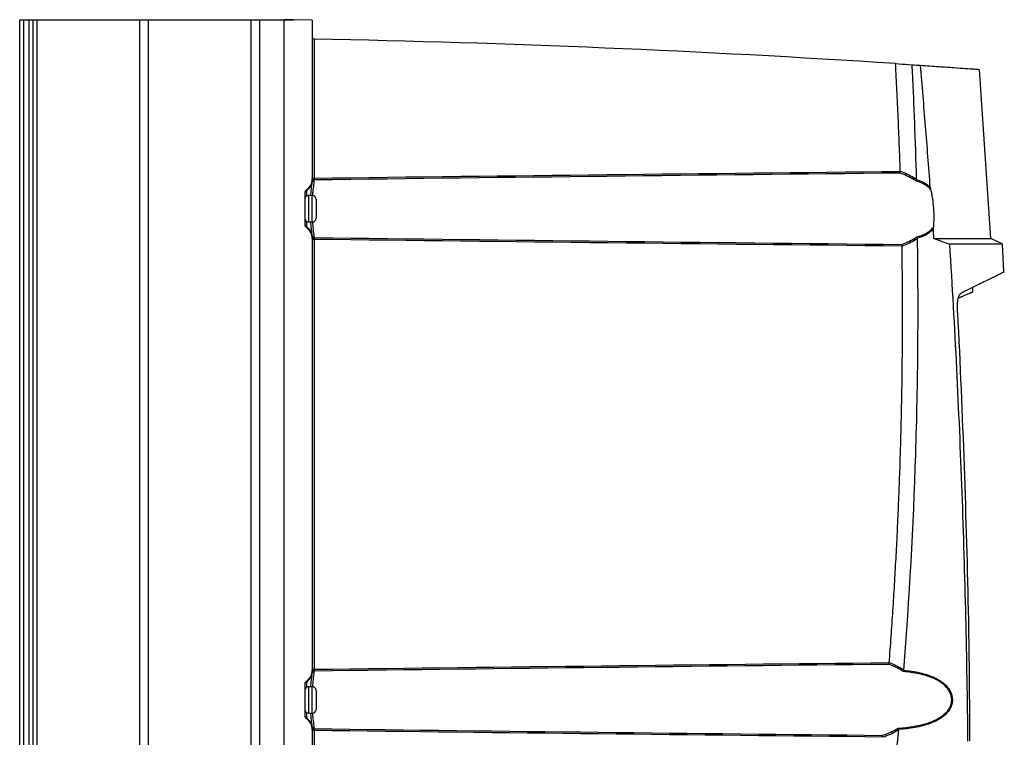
# Model space of a CAD drawing. Header units: millimetres. Extents: x 82 to 1337, y -230 to 1154.
# Tile 99 of 217: x 368 to 628, y 463 to 653. Entities that reach past the tile are written whole.
import ezdxf

# ---------------------------------------------------------------- set-up
doc = ezdxf.new("R2010")
doc.units = ezdxf.units.MM

msp = doc.modelspace()

# ---------------------------------------------------------------- linework, layer by layer
at = {"color": 7, "linetype": 'Continuous', "lineweight": 25}
for p, q in [((367.73, 292.86), (367.73, 652.86)), ((367.73, 652.86), (368.73, 652.86)), ((368.73, 652.86), (368.73, 292.86)), ((368.73, 652.86), (370.23, 652.86)), ((370.23, 292.86), (370.23, 652.86)), ((370.23, 652.86), (371.23, 652.86)), ((371.23, 652.86), (371.23, 292.86)), ((371.23, 652.86), (372.23, 652.86)), ((372.23, 652.86), (372.23, 292.86)), ((372.23, 652.86), (399.55, 652.86)), ((399.55, 292.86), (399.55, 652.86)), ((399.55, 652.86), (401.8, 652.86)), ((401.8, 652.86), (401.8, 292.86)), ((401.8, 652.86), (429.03, 652.86)), ((429.03, 292.86), (429.03, 652.86)), ((429.03, 652.86), (431.28, 652.86)), ((431.28, 652.91), (431.28, 652.86)), ((431.28, 652.91), (437.73, 652.91)), ((431.28, 652.86), (431.28, 292.86)), ((440.23, 652.86), (437.73, 652.91)), ((437.73, 292.82), (437.73, 652.91)), ((437.73, 652.91), (440.23, 652.91)), ((440.23, 652.91), (440.23, 652.86)), ((445.23, 652.78), (440.23, 652.86)), ((445.23, 652.78), (445.23, 610.75)), ((445.72, 647.76), (445.72, 610.97)), ((603.15, 641.05), (603.99, 640.99)), ((624.92, 594.97), (621.93, 639.77)), ((445.23, 610.97), (445.72, 610.97)), ((445.23, 610.75), (445.23, 610.56)), ((443.68, 607.84), (443.68, 607.63)), ((443.23, 607.01), (443.23, 598.72)), ((445.23, 606.36), (444.23, 606.36)), ((446.23, 605.36), (446.23, 603.57)), ((446.23, 603.57), (446.23, 600.36)), ((443.68, 598.1), (443.68, 597.89)), ((444.23, 599.36), (445.23, 599.36)), ((445.23, 595.16), (445.23, 594.98)), ((445.23, 594.98), (445.23, 480.75)), ((445.72, 594.76), (445.72, 480.97)), ((627.95, 593.55), (624.9, 594.97)), ((628.35, 586.14), (628, 593.53)), ((620.16, 580.88), (620.11, 581.99)), ((445.23, 480.97), (445.72, 480.97)), ((445.23, 480.75), (445.23, 480.56)), ((443.68, 477.84), (443.68, 477.63)), ((443.23, 477.01), (443.23, 468.72)), ((445.23, 476.36), (444.23, 476.36)), ((446.23, 475.36), (446.23, 473.57)), ((446.23, 473.57), (446.23, 470.36)), ((444.23, 469.36), (445.23, 469.36)), ((443.68, 468.1), (443.68, 467.89)), ((445.23, 465.16), (445.23, 464.98)), ((445.23, 464.98), (445.23, 350.75)), ((445.23, 464.76), (445.72, 464.76)), ((445.72, 464.76), (445.72, 350.97))]:
    msp.add_line(p, q, dxfattribs=at)
at = {"color": 8, "linetype": 'Continuous', "lineweight": 25}
for p, q in [((443.68, 607.63), (443.68, 606.2)), ((444.23, 606.36), (444.23, 599.36)), ((445.23, 603.85), (445.23, 606.36)), ((445.23, 599.36), (445.23, 603.85)), ((443.68, 599.53), (443.68, 598.1)), ((443.68, 477.63), (443.68, 476.2)), ((444.23, 476.36), (444.23, 469.36)), ((445.23, 473.85), (445.23, 476.36)), ((445.23, 469.36), (445.23, 473.85)), ((443.68, 469.53), (443.68, 468.1))]:
    msp.add_line(p, q, dxfattribs=at)
at = {"color": 7, "linetype": 'Continuous', "lineweight": 25, "flags": 128}
for points in [[(445.23, 610.56), (445.24, 610.6), (445.27, 610.64), (445.32, 610.67), (445.38, 610.7), (445.45, 610.73), (445.53, 610.75), (445.63, 610.76), (445.72, 610.77)], [(445.23, 480.56), (445.24, 480.6), (445.27, 480.64), (445.32, 480.67), (445.38, 480.7), (445.45, 480.73), (445.53, 480.75), (445.63, 480.76), (445.72, 480.77)], [(445.23, 465.16), (445.24, 465.13), (445.27, 465.09), (445.32, 465.05), (445.38, 465.02), (445.45, 465), (445.53, 464.98), (445.63, 464.97), (445.72, 464.96)]]:
    msp.add_lwpolyline(points, dxfattribs=at)
at = {"color": 7, "linetype": 'Continuous', "lineweight": 25}
for centre, radius, start, end in [((445.73, 648.26), 0.5, 180, 268.906), ((381.8, -2699.83), 3348.21, 86.26898, 88.90602), ((445.68, 610.01), 0.485, 89.1072, 171.1753), ((445.68, 610), 0.485, 89.1011, 171.1628), ((603.7, 611.44), 0.912, 308.5472, 338.1201), ((444.23, 606.8), 0.999, 123.7166, 179.9923), ((441.74, 610.54), 3.5, 303.7187, 352.4524), ((444.23, 605.36), 1, 90, 180), ((445.23, 605.36), 1, 0, 90), ((444.23, 600.36), 1, 180, 270), ((445.23, 600.36), 1, 270, 0), ((444.23, 598.93), 0.999, 180.0077, 236.2834), ((441.74, 595.19), 3.5, 7.5476, 56.2813), ((445.68, 595.72), 0.485, 188.822, 270.8918), ((445.68, 595.72), 0.485, 188.8378, 270.8979), ((432.96, 595), 12.77, 358.9317, 1.0683), ((604.1, 594.28), 0.899, 23.0079, 52.3179), ((441.74, 480.54), 3.5, 303.7187, 352.4524), ((445.68, 480.01), 0.485, 89.1072, 171.1753), ((445.68, 480), 0.485, 89.1021, 171.1622), ((600.63, 481.42), 0.882, 306.6487, 335.6799), ((444.23, 476.8), 0.999, 123.7166, 179.9923), ((444.23, 475.36), 1, 90, 180), ((445.23, 475.36), 1, 360, 90), ((444.23, 470.36), 1, 180, 270), ((445.23, 470.36), 1, 270, 0), ((444.23, 468.93), 0.999, 180.0077, 236.2834), ((441.74, 465.19), 3.5, 7.5476, 56.2813), ((445.68, 465.72), 0.485, 188.8247, 270.8928), ((445.68, 465.72), 0.485, 188.8378, 270.8979), ((599.19, 464.33), 0.927, 20.3063, 50.265)]:
    msp.add_arc(centre, radius, start, end, dxfattribs=at)
for centre, major_axis, start_param, end_param in [((441.73, 610.75), (-1.21, 3.29), 3.377882, 4.359647), ((444.23, 607.01), (-0.345, 0.939), 0.236289, 1.218054), ((444.23, 598.72), (0.345, 0.939), 1.923538, 2.905304), ((441.73, 594.97), (1.21, 3.29), 5.065131, 6.046896), ((441.73, 480.75), (-1.21, 3.29), 3.377882, 4.359647), ((444.23, 477.01), (-0.345, 0.939), 0.236289, 1.218054), ((444.23, 468.72), (0.345, 0.939), 1.923538, 2.905304), ((441.73, 464.97), (1.21, 3.29), 5.065131, 6.046896)]:
    msp.add_ellipse(centre, major_axis=major_axis, ratio=0.998896, start_param=start_param, end_param=end_param, dxfattribs=at)
for points in [[(445.72, 647.76), (445.72, 647.76), (445.72, 647.76), (445.72, 647.76)], [(599.68, 641.28), (600.83, 641.2), (601.99, 641.13), (603.15, 641.05)], [(603.99, 640.99), (604.78, 640.94), (605.55, 640.89), (606.28, 640.84)], [(600.92, 612.75), (600.93, 612.76), (600.93, 612.78), (600.93, 612.8)], [(600.93, 612.8), (602.17, 612.37), (603.39, 611.82), (604.54, 611.1)], [(445.2, 610.08), (445.21, 610.15), (445.23, 610.32), (445.23, 610.56)], [(600.78, 612.31), (549.08, 611.75), (497.38, 611.16), (445.69, 610.49)], [(445.72, 610.77), (445.72, 610.63), (445.7, 610.53), (445.69, 610.49)], [(445.69, 610.49), (445.69, 610.49), (445.69, 610.49), (445.69, 610.49)], [(445.72, 610.97), (497.46, 611.63), (549.19, 612.21), (600.92, 612.75)], [(445.72, 610.97), (445.72, 610.9), (445.72, 610.83), (445.72, 610.77)], [(604.26, 610.73), (603.15, 611.39), (601.97, 611.9), (600.78, 612.31)], [(445.2, 610.08), (445.2, 610.08), (445.2, 610.08), (445.2, 610.08)], [(609.86, 594.96), (609.8, 595.79), (609.74, 596.61), (609.68, 597.44)], [(445.2, 595.65), (445.2, 595.65), (445.2, 595.65), (445.2, 595.65)], [(445.69, 595.24), (445.7, 595.24), (445.71, 595.24), (445.72, 595.24)], [(445.69, 595.24), (445.69, 595.24), (445.69, 595.24), (445.69, 595.24)], [(445.72, 595.24), (497.56, 594.57), (549.4, 593.97), (601.24, 593.42)], [(601.39, 592.98), (549.5, 593.52), (497.61, 594.1), (445.72, 594.76)], [(601.24, 593.42), (602.42, 593.82), (603.56, 594.33), (604.65, 594.99)], [(604.93, 594.63), (603.8, 593.92), (602.62, 593.36), (601.4, 592.94)], [(605.49, 595.09), (605.44, 595.21), (605.37, 595.33), (605.3, 595.41)], [(605.49, 595.09), (605.5, 595.07), (605.51, 595.05), (605.51, 595.02)], [(601.4, 592.94), (601.4, 592.95), (601.4, 592.96), (601.39, 592.98)], [(616.09, 575.35), (617.45, 548.24), (618.41, 521.11), (618.98, 493.97)], [(618.98, 493.97), (619.14, 483.34), (619.25, 472.7), (619.31, 462.06)], [(445.72, 480.97), (496.49, 481.61), (547.25, 482.19), (598.01, 482.72)], [(598.01, 482.72), (598.01, 482.72), (598.01, 482.73), (598.01, 482.74)], [(598.01, 482.74), (599.2, 482.32), (600.35, 481.77), (601.43, 481.06)], [(445.2, 480.08), (445.21, 480.15), (445.23, 480.32), (445.23, 480.56)], [(445.2, 480.08), (445.2, 480.08), (445.2, 480.08), (445.2, 480.08)], [(597.86, 482.27), (547.13, 481.73), (496.41, 481.15), (445.69, 480.49)], [(445.72, 480.77), (445.72, 480.63), (445.7, 480.53), (445.69, 480.49)], [(445.69, 480.49), (445.69, 480.49), (445.69, 480.49), (445.69, 480.49)], [(445.72, 480.97), (445.72, 480.9), (445.72, 480.83), (445.72, 480.77)], [(601.15, 480.72), (600.11, 481.37), (599, 481.88), (597.86, 482.27)], [(601.86, 480.7), (601.81, 480.57), (601.75, 480.45), (601.69, 480.36)], [(601.87, 480.76), (601.87, 480.74), (601.87, 480.72), (601.86, 480.7)], [(445.2, 465.65), (445.2, 465.65), (445.2, 465.65), (445.2, 465.65)], [(445.23, 465.16), (445.23, 465.41), (445.21, 465.57), (445.2, 465.65)], [(445.69, 465.24), (445.7, 465.19), (445.72, 465.09), (445.72, 464.96)], [(445.69, 465.24), (495.85, 464.59), (546.02, 464.01), (596.18, 463.47)], [(445.69, 465.24), (445.69, 465.24), (445.69, 465.24), (445.69, 465.24)], [(445.72, 464.96), (445.72, 464.9), (445.72, 464.83), (445.72, 464.76)], [(596.32, 463.03), (546.12, 463.56), (495.92, 464.12), (445.72, 464.76)], [(596.18, 463.47), (597.41, 463.87), (598.62, 464.38), (599.79, 465.04)], [(600.06, 464.65), (598.86, 463.94), (597.61, 463.39), (596.33, 462.96)], [(597.75, 438.13), (598.77, 447.05), (599.69, 455.98), (600.52, 464.93)], [(600.51, 465.03), (600.47, 465.16), (600.41, 465.29), (600.36, 465.38)], [(600.51, 465.03), (600.52, 465), (600.52, 464.96), (600.52, 464.93)], [(596.33, 462.96), (596.33, 462.98), (596.33, 463.01), (596.32, 463.03)]]:
    msp.add_open_spline(points, degree=3, dxfattribs=at)
for points, knots in [([(600.93, 612.8), (600.89, 613.99), (600.81, 616.36), (600.68, 619.92), (600.54, 623.48), (600.39, 627.04), (600.23, 630.6), (600.05, 634.16), (599.87, 637.72), (599.74, 640.09), (599.68, 641.28)], [0, 0, 0, 0, 0.125004, 0.250005, 0.375003, 0.5, 0.624997, 0.749996, 0.874996, 1, 1, 1, 1]), ([(603.99, 640.99), (604.01, 640.68), (604.02, 640.36), (604.05, 639.73), (604.1, 638.78), (604.21, 636.58), (604.3, 634.68), (604.47, 630.89), (604.58, 628.37), (604.87, 620.79), (605.04, 615.74), (605.18, 610.68)], [0, 0, 0, 0, 0.03125, 0.03125, 0.0625, 0.125, 0.25, 0.25, 0.5, 0.5, 1, 1, 1, 1]), ([(608.88, 608.6), (608.48, 613.97), (608.06, 619.35), (607.41, 627.41), (607.19, 630.1), (606.74, 635.47), (606.51, 638.15), (606.28, 640.84)], [0, 0, 0, 0, 0.5, 0.5, 0.75, 0.75, 1, 1, 1, 1]), ([(606.28, 640.84), (607.96, 640.73), (611.33, 640.5), (615.26, 640.23), (618.43, 640), (620.63, 639.85), (621.83, 639.76), (621.83, 639.76), (621.83, 639.76)], [0, 0, 0, 0, 0.170625, 0.341364, 0.511989, 0.695228, 0.878608, 1, 1, 1, 1]), ([(600.92, 612.75), (600.91, 612.65), (600.89, 612.56), (600.84, 612.41), (600.81, 612.35), (600.78, 612.31)], [0, 0, 0, 0, 0.5, 0.5, 1, 1, 1, 1]), ([(604.96, 610.29), (604.86, 610.36), (604.75, 610.43), (604.64, 610.5), (604.52, 610.58), (604.39, 610.65), (604.26, 610.73)], [0, 0, 0, 0, 0.000442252, 0.000442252, 0.000442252, 0.0009466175, 0.0009466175, 0.0009466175, 0.0009466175]), ([(604.54, 611.1), (604.67, 611.02), (604.79, 610.94), (604.92, 610.86), (605, 610.8), (605.09, 610.74), (605.18, 610.68)], [0, 0, 0, 0, 0.0005149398, 0.0005149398, 0.0005149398, 0.000877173, 0.000877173, 0.000877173, 0.000877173]), ([(605.17, 610.62), (605.14, 610.55), (605.11, 610.49), (605.04, 610.38), (605, 610.33), (604.96, 610.29)], [0, 0, 0, 0, 0.5, 0.5, 1, 1, 1, 1]), ([(608.98, 607.99), (608.71, 608.27), (608.42, 608.53), (607.81, 608.99), (607.48, 609.21), (606.46, 609.78), (605.74, 610.07), (604.96, 610.29)], [0, 0, 0, 0, 0.25, 0.25, 0.5, 0.5, 1, 1, 1, 1]), ([(605.18, 610.68), (605.18, 610.67), (605.18, 610.65), (605.17, 610.63), (605.17, 610.63), (605.17, 610.62), (605.17, 610.62)], [0, 0, 0, 0, 0.00005257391, 0.00005257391, 0.00005257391, 0.00006755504, 0.00006755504, 0.00006755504, 0.00006755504]), ([(605.17, 610.62), (605.87, 610.41), (606.53, 610.15), (607.47, 609.65), (607.77, 609.46), (608.35, 609.06), (608.62, 608.84), (608.88, 608.6)], [0, 0, 0, 0, 0.5, 0.5, 0.75, 0.75, 1, 1, 1, 1]), ([(608.88, 608.6), (608.89, 608.49), (608.9, 608.39), (608.94, 608.18), (608.96, 608.09), (608.98, 607.99)], [0, 0, 0, 0, 0.5, 0.5, 1, 1, 1, 1]), ([(608.98, 607.99), (609.07, 607.62), (609.15, 607.23), (609.3, 606.43), (609.37, 606.02), (609.55, 604.75), (609.65, 603.9), (609.74, 602.59), (609.76, 602.15), (609.8, 601.27), (609.81, 600.41), (609.79, 599.58), (609.76, 598.75), (609.73, 598.35), (609.7, 597.96)], [0, 0, 0, 0, 0.125, 0.125, 0.25, 0.25, 0.5, 0.5, 0.625, 0.625, 0.75, 0.875, 0.875, 1, 1, 1, 1]), ([(605.3, 595.41), (606.16, 595.64), (606.98, 595.94), (608.11, 596.56), (608.46, 596.8), (609.12, 597.33), (609.42, 597.63), (609.7, 597.96)], [0, 0, 0, 0, 0.5, 0.5, 0.75, 0.75, 1, 1, 1, 1]), ([(609.68, 597.44), (609.41, 597.14), (609.12, 596.87), (608.48, 596.39), (608.14, 596.18), (607.07, 595.6), (606.31, 595.31), (605.49, 595.09)], [0, 0, 0, 0, 0.25, 0.25, 0.5, 0.5, 1, 1, 1, 1]), ([(609.7, 597.96), (609.69, 597.88), (609.68, 597.79), (609.68, 597.62), (609.68, 597.53), (609.68, 597.44)], [0, 0, 0, 0, 0.5, 0.5, 1, 1, 1, 1]), ([(445.23, 595.16), (445.23, 595.29), (445.23, 595.39), (445.21, 595.55), (445.21, 595.61), (445.2, 595.65)], [0, 0, 0, 0, 0.5, 0.5, 1, 1, 1, 1]), ([(445.69, 595.24), (445.69, 595.21), (445.7, 595.15), (445.71, 595.02), (445.72, 594.98), (445.71, 594.91), (445.7, 594.88), (445.66, 594.85), (445.64, 594.83), (445.57, 594.81), (445.52, 594.79), (445.44, 594.77), (445.4, 594.75), (445.3, 594.71), (445.25, 594.68), (445.23, 594.65)], [0, 0, 0, 0, 0.25, 0.25, 0.375, 0.375, 0.4375, 0.4375, 0.5, 0.5, 0.625, 0.625, 0.75, 0.75, 1, 1, 1, 1]), ([(445.72, 594.76), (445.59, 594.77), (445.46, 594.73), (445.28, 594.63), (445.23, 594.57), (445.23, 594.52)], [0, 0, 0, 0, 0.5, 0.5, 1, 1, 1, 1]), ([(601.87, 480.76), (603.37, 499.76), (604.42, 518.8), (605.33, 547.37), (605.52, 556.9), (605.68, 575.96), (605.65, 585.49), (605.51, 595.02)], [0, 0, 0, 0, 0.5, 0.5, 0.75, 0.75, 1, 1, 1, 1]), ([(604.65, 594.99), (604.76, 595.06), (604.87, 595.13), (604.99, 595.21), (605.09, 595.28), (605.19, 595.34), (605.3, 595.41)], [0, 0, 0, 0, 0.0004633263, 0.0004633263, 0.0004633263, 0.0008904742, 0.0008904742, 0.0008904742, 0.0008904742]), ([(605.51, 595.02), (605.43, 594.97), (605.35, 594.91), (605.27, 594.86), (605.15, 594.78), (605.04, 594.71), (604.93, 594.63)], [0, 0, 0, 0, 0.0003389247, 0.0003389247, 0.0003389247, 0.000812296, 0.000812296, 0.000812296, 0.000812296]), ([(614.06, 593.45), (613.9, 593.5), (613.74, 593.55), (613.42, 593.66), (613.25, 593.72), (612.75, 593.89), (612.41, 594.01), (611.36, 594.39), (610.62, 594.67), (609.86, 594.96)], [0, 0, 0, 0, 0.125, 0.125, 0.25, 0.25, 0.5, 0.5, 1, 1, 1, 1]), ([(609.86, 594.96), (611.21, 594.96), (613.93, 594.96), (617.26, 594.96), (620.04, 594.96), (622.2, 594.96), (623.77, 594.96), (624.65, 594.96), (625.01, 594.96), (624.91, 594.96), (624.91, 594.96)], [0, 0, 0, 0, 0.141704, 0.283651, 0.426338, 0.569273, 0.710977, 0.852924, 0.99561, 1, 1, 1, 1]), ([(598.01, 482.74), (598.1, 483.88), (598.27, 486.17), (598.52, 489.61), (598.76, 493.05), (598.99, 496.49), (599.21, 499.93), (599.42, 503.37), (599.62, 506.81), (599.81, 510.25), (599.99, 513.69), (600.16, 517.14), (600.32, 520.58), (600.47, 524.02), (600.61, 527.47), (600.74, 530.91), (600.87, 534.36), (601.01, 538.95), (601.17, 544.7), (601.33, 551.59), (601.44, 558.48), (601.51, 565.37), (601.54, 572.26), (601.54, 579.15), (601.49, 586.05), (601.43, 590.64), (601.4, 592.94)], [0, 0, 0, 0, 0.031253, 0.062505, 0.093757, 0.125008, 0.156258, 0.187509, 0.21876, 0.250011, 0.281263, 0.312516, 0.34377, 0.375026, 0.406283, 0.437543, 0.468805, 0.500069, 0.562577, 0.625076, 0.687569, 0.750056, 0.812541, 0.875025, 0.937511, 1, 1, 1, 1]), ([(601.39, 592.98), (601.38, 593.07), (601.36, 593.16), (601.31, 593.31), (601.27, 593.38), (601.24, 593.42)], [0, 0, 0, 0, 0.5, 0.5, 1, 1, 1, 1]), ([(627.94, 593.52), (627.96, 593.52), (628.05, 593.53), (627.58, 593.52), (626.52, 593.52), (624.8, 593.51), (622.46, 593.49), (619.11, 593.48), (615.94, 593.46), (614.06, 593.45)], [0, 0, 0, 0, 0.040353, 0.189514, 0.337647, 0.48578, 0.634941, 0.784103, 1, 1, 1, 1]), ([(618.86, 461.94), (618.64, 483.87), (618.12, 505.8), (616.52, 549.65), (615.44, 571.55), (614.06, 593.45)], [0, 0, 0, 0, 0.5, 0.5, 1, 1, 1, 1]), ([(628.4, 586.14), (628.41, 586.14), (628.49, 586.18), (628.13, 586), (627.07, 585.47), (624.75, 584.32), (621.49, 582.7), (618.45, 581.21), (616.94, 580.46)], [0, 0, 0, 0, 0.004708, 0.15396, 0.363656, 0.574073, 0.786674, 1, 1, 1, 1]), ([(620.11, 581.99), (620.11, 581.99), (620.27, 582.05), (620.06, 581.97), (619.6, 581.77), (619.54, 581.75)], [0, 0, 0, 0, 0.018866, 0.878031, 1, 1, 1, 1]), ([(616.09, 575.35), (616.06, 575.97), (616.06, 576.56), (616.1, 577.72), (616.15, 578.25), (616.26, 578.97), (616.31, 579.19), (616.41, 579.58), (616.46, 579.75), (616.65, 580.2), (616.78, 580.39), (616.94, 580.46)], [0, 0, 0, 0, 0.25, 0.25, 0.5, 0.5, 0.625, 0.625, 0.75, 0.75, 1, 1, 1, 1]), ([(616.37, 579.28), (616.79, 579.46), (618, 579.97), (619.18, 580.47), (620.05, 580.84), (620.12, 580.87), (620.15, 580.88)], [0, 0, 0, 0, 0.16717, 0.473099, 0.751151, 1, 1, 1, 1]), ([(598.01, 482.72), (598, 482.62), (597.97, 482.53), (597.92, 482.38), (597.89, 482.32), (597.86, 482.27)], [0, 0, 0, 0, 0.5, 0.5, 1, 1, 1, 1]), ([(600.36, 465.38), (601.78, 465.47), (603.18, 465.62), (605.27, 465.98), (605.96, 466.12), (607.31, 466.46), (607.98, 466.65), (609.28, 467.11), (609.92, 467.38), (610.84, 467.85), (611.15, 468.02), (611.73, 468.39), (612.01, 468.58), (612.55, 469.01), (612.81, 469.24), (613.3, 469.75), (613.52, 470.01), (613.82, 470.45), (613.91, 470.6), (614.08, 470.91), (614.16, 471.07), (614.36, 471.56), (614.46, 471.91), (614.56, 472.62), (614.57, 472.98), (614.51, 473.52), (614.48, 473.7), (614.4, 474.05), (614.35, 474.22), (614.23, 474.55), (614.16, 474.72), (614, 475.04), (613.91, 475.19), (613.64, 475.64), (613.43, 475.92), (612.73, 476.71), (612.2, 477.14), (611.36, 477.71), (611.07, 477.89), (610.47, 478.22), (610.16, 478.37), (609.21, 478.8), (608.57, 479.04), (607.24, 479.45), (606.56, 479.62), (604.51, 480.06), (603.11, 480.25), (601.69, 480.36)], [0, 0, 0, 0, 0.125, 0.125, 0.1875, 0.1875, 0.25, 0.25, 0.3125, 0.3125, 0.34375, 0.34375, 0.375, 0.375, 0.40625, 0.40625, 0.4375, 0.4375, 0.453125, 0.453125, 0.46875, 0.46875, 0.5, 0.5, 0.53125, 0.53125, 0.546875, 0.546875, 0.5625, 0.5625, 0.578125, 0.578125, 0.59375, 0.59375, 0.625, 0.625, 0.6875, 0.6875, 0.71875, 0.71875, 0.75, 0.75, 0.8125, 0.8125, 0.875, 0.875, 1, 1, 1, 1]), ([(601.86, 480.7), (603.3, 480.57), (604.71, 480.37), (606.79, 479.9), (607.47, 479.72), (608.81, 479.28), (609.46, 479.02), (610.4, 478.57), (610.71, 478.41), (611.31, 478.06), (611.6, 477.87), (612.44, 477.27), (612.96, 476.81), (613.65, 476), (613.85, 475.71), (614.21, 475.09), (614.37, 474.76), (614.6, 474.08), (614.68, 473.71), (614.76, 472.99), (614.75, 472.62), (614.65, 471.9), (614.56, 471.55), (614.36, 471.04), (614.29, 470.87), (614.12, 470.55), (614.03, 470.4), (613.55, 469.65), (613.06, 469.13), (611.99, 468.23), (611.4, 467.84), (610.17, 467.18), (609.53, 466.89), (608.22, 466.4), (607.55, 466.2), (606.18, 465.84), (605.48, 465.68), (603.38, 465.3), (601.95, 465.13), (600.51, 465.03)], [0, 0, 0, 0, 0.125, 0.125, 0.1875, 0.1875, 0.25, 0.25, 0.28125, 0.28125, 0.3125, 0.3125, 0.375, 0.375, 0.40625, 0.40625, 0.4375, 0.4375, 0.46875, 0.46875, 0.5, 0.5, 0.53125, 0.53125, 0.546875, 0.546875, 0.5625, 0.5625, 0.625, 0.625, 0.6875, 0.6875, 0.75, 0.75, 0.8125, 0.8125, 0.875, 0.875, 1, 1, 1, 1]), ([(601.69, 480.36), (601.6, 480.42), (601.51, 480.49), (601.42, 480.55), (601.33, 480.61), (601.24, 480.66), (601.15, 480.72)], [0, 0, 0, 0, 0.0003897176, 0.0003897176, 0.0003897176, 0.0007503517, 0.0007503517, 0.0007503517, 0.0007503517]), ([(601.43, 481.06), (601.52, 481), (601.61, 480.94), (601.69, 480.89), (601.75, 480.84), (601.81, 480.8), (601.87, 480.76)], [0, 0, 0, 0, 0.0003687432, 0.0003687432, 0.0003687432, 0.0006235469, 0.0006235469, 0.0006235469, 0.0006235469]), ([(599.79, 465.04), (599.88, 465.09), (599.98, 465.15), (600.08, 465.21), (600.17, 465.26), (600.26, 465.32), (600.36, 465.38)], [0, 0, 0, 0, 0.0003832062, 0.0003832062, 0.0003832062, 0.0007538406, 0.0007538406, 0.0007538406, 0.0007538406]), ([(600.52, 464.93), (600.46, 464.89), (600.41, 464.86), (600.35, 464.82), (600.26, 464.76), (600.16, 464.7), (600.06, 464.65)], [0, 0, 0, 0, 0.0002210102, 0.0002210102, 0.0002210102, 0.0006119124, 0.0006119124, 0.0006119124, 0.0006119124]), ([(596.32, 463.03), (596.31, 463.12), (596.29, 463.21), (596.24, 463.37), (596.21, 463.43), (596.18, 463.47)], [0, 0, 0, 0, 0.5, 0.5, 1, 1, 1, 1])]:
    msp.add_open_spline(points, degree=3, knots=knots, dxfattribs=at)
at = {"color": 8, "linetype": 'Continuous', "lineweight": 25}
for points, knots in [([(445.69, 610.49), (445.65, 610.13), (445.57, 609.41), (445.37, 607.85), (445.28, 606.69), (445.25, 606.36)], [0, 0, 0, 0, 0.416241, 0.832849, 1, 1, 1, 1]), ([(444.83, 606.36), (444.85, 606.65), (444.92, 607.72), (445.1, 609.13), (445.17, 609.76), (445.2, 610.08)], [0, 0, 0, 0, 0.155018, 0.580839, 1, 1, 1, 1]), ([(445.2, 595.65), (445.19, 595.79), (445.14, 596.21), (444.99, 597.4), (444.87, 598.75), (444.82, 599.36)], [0, 0, 0, 0, 0.218249, 0.645158, 1, 1, 1, 1]), ([(445.24, 599.37), (445.31, 598.69), (445.45, 597.23), (445.62, 595.9), (445.67, 595.41), (445.69, 595.24)], [0, 0, 0, 0, 0.361987, 0.78262, 1, 1, 1, 1]), ([(444.82, 476.36), (444.87, 476.98), (444.99, 478.33), (445.14, 479.51), (445.19, 479.94), (445.2, 480.08)], [0, 0, 0, 0, 0.354842, 0.7817515, 1, 1, 1, 1]), ([(445.69, 480.49), (445.67, 480.32), (445.62, 479.83), (445.45, 478.5), (445.31, 477.04), (445.24, 476.36)], [0, 0, 0, 0, 0.217259, 0.637656, 1, 1, 1, 1]), ([(445.2, 465.65), (445.17, 465.96), (445.1, 466.6), (444.92, 468.01), (444.85, 469.08), (444.83, 469.36)], [0, 0, 0, 0, 0.419161, 0.844982, 1, 1, 1, 1]), ([(445.25, 469.37), (445.28, 469.04), (445.37, 467.88), (445.57, 466.32), (445.65, 465.6), (445.69, 465.24)], [0, 0, 0, 0, 0.166244, 0.583305, 1, 1, 1, 1])]:
    msp.add_open_spline(points, degree=3, knots=knots, dxfattribs=at)

doc.saveas('drawing.dxf')
